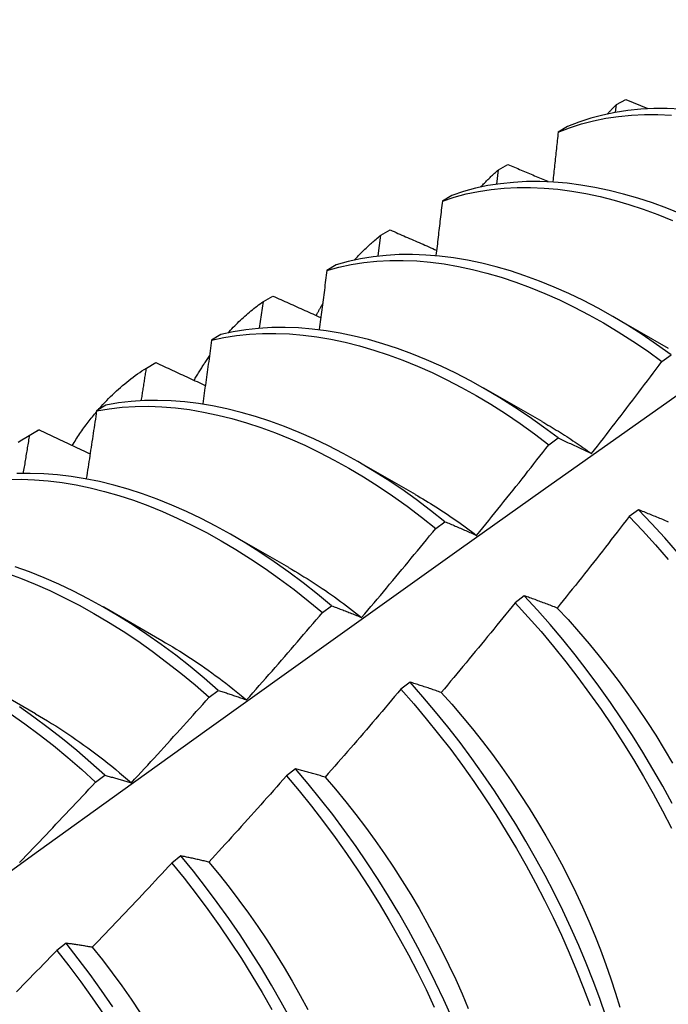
# Model space of a CAD drawing. Header units: inches. Extents: x 0 to 144, y -11 to 93.
# Tile 47 of 53: x 121.631 to 121.809, y 51.85 to 52.121. Entities that reach past the tile are written whole.
import ezdxf

# ---------------------------------------------------------------- set-up
doc = ezdxf.new("R2010")
doc.units = ezdxf.units.IN
doc.header["$LTSCALE"] = 8.616264
doc.header["$MEASUREMENT"] = 0
doc.layers.add('Visible Edges(ANSI)', color=7, linetype='Continuous', lineweight=25)

msp = doc.modelspace()

# ---------------------------------------------------------------- linework, layer by layer
at = {"layer": 'Visible Edges(ANSI)'}
for p, q in [((121.79445, 52.09565), (121.79468, 52.09776)), ((121.79468, 52.09776), (121.7973, 52.0992)), ((121.7973, 52.0992), (121.80335, 52.0967)), ((121.78123, 52.0917), (121.77866, 52.09017)), ((121.76224, 52.07986), (121.76486, 52.08131)), ((121.76176, 52.07592), (121.76224, 52.07986)), ((121.7494, 52.07278), (121.74683, 52.07124)), ((121.72914, 52.05612), (121.72989, 52.06182)), ((121.72989, 52.06182), (121.7325, 52.06328)), ((121.71764, 52.05371), (121.71508, 52.05216)), ((121.69764, 52.04364), (121.70024, 52.04511)), ((121.69658, 52.03626), (121.69764, 52.04364)), ((121.79293, 52.03998), (121.80894, 52.03077)), ((121.68595, 52.03449), (121.68339, 52.03293)), ((121.8072, 52.02712), (121.80971, 52.02897)), ((121.66547, 52.02531), (121.66807, 52.0268)), ((121.75813, 52.01989), (121.77414, 52.01068)), ((121.65433, 52.01511), (121.65178, 52.01354)), ((121.63275, 52.00648), (121.63556, 52.0081)), ((121.63339, 52.00684), (121.63598, 52.00834)), ((121.63598, 52.00834), (121.63556, 52.0081)), ((121.77612, 52.0042), (121.77863, 52.00606)), ((121.72333, 51.9998), (121.73934, 51.99058)), ((121.80071, 51.98633), (121.79818, 51.98442)), ((121.74501, 51.98117), (121.74753, 51.98303)), ((121.68853, 51.97971), (121.70455, 51.97049)), ((121.76936, 51.96265), (121.76682, 51.96073)), ((121.65373, 51.95962), (121.66975, 51.9504)), ((121.71387, 51.95802), (121.71639, 51.95989)), ((121.61894, 51.93953), (121.63495, 51.93031)), ((121.73796, 51.93888), (121.73542, 51.93696)), ((121.6827, 51.93475), (121.68522, 51.93664)), ((121.65149, 51.91138), (121.65401, 51.91328)), ((121.70649, 51.91503), (121.70395, 51.9131)), ((121.67497, 51.89109), (121.67242, 51.88915)), ((121.64339, 51.86707), (121.64083, 51.86512))]:
    msp.add_line(p, q, dxfattribs=at)
at = {"layer": 'Visible Edges(ANSI)', "flags": 128}
for points in [[(121.61263, 51.87576), (121.63581, 51.89248), (121.65898, 51.90916), (121.68212, 51.92578), (121.70525, 51.94236), (121.72836, 51.95888), (121.75146, 51.97536), (121.77455, 51.99178), (121.79763, 52.00814), (121.82069, 52.02446), (121.84375, 52.04071), (121.8668, 52.05691), (121.88984, 52.07305), (121.91288, 52.08913), (121.93592, 52.10516), (121.95895, 52.12112)], [(121.81237, 52.09651), (121.80865, 52.09667), (121.80498, 52.09665), (121.80137, 52.09647), (121.79783, 52.09611), (121.79435, 52.09558), (121.79095, 52.09487), (121.78763, 52.09399), (121.78439, 52.09293), (121.78123, 52.0917)], [(121.7922, 52.09519), (121.7923, 52.0953), (121.7924, 52.09541), (121.7925, 52.09552), (121.7926, 52.09563), (121.79271, 52.09574), (121.79281, 52.09585), (121.79291, 52.09596), (121.79301, 52.09607), (121.79311, 52.09618), (121.79322, 52.09628), (121.79332, 52.09639), (121.79342, 52.0965), (121.79353, 52.0966), (121.79363, 52.09671), (121.79373, 52.09682), (121.79384, 52.09692), (121.79394, 52.09703), (121.79405, 52.09713), (121.79415, 52.09724), (121.79426, 52.09734), (121.79436, 52.09745), (121.79447, 52.09755), (121.79457, 52.09766), (121.79468, 52.09776)], [(121.77866, 52.09017), (121.78182, 52.0914), (121.78507, 52.09244), (121.7884, 52.09331), (121.7918, 52.094), (121.79528, 52.09452), (121.79883, 52.09486), (121.80244, 52.09504), (121.80611, 52.09504), (121.80984, 52.09487)], [(121.77866, 52.09017), (121.7786, 52.08961), (121.77854, 52.08904), (121.77848, 52.08848), (121.77842, 52.08791), (121.77836, 52.08735), (121.7783, 52.08678), (121.77824, 52.08622), (121.77818, 52.08565), (121.77812, 52.08509), (121.77806, 52.08452), (121.778, 52.08396), (121.77794, 52.08339), (121.77788, 52.08283), (121.77782, 52.08226), (121.77776, 52.08169), (121.7777, 52.08113), (121.77764, 52.08056), (121.77758, 52.08), (121.77752, 52.07943), (121.77745, 52.07886), (121.77739, 52.0783), (121.77733, 52.07773), (121.77727, 52.07716), (121.77721, 52.07659)], [(121.76486, 52.08131), (121.76531, 52.08112), (121.76576, 52.08092), (121.76622, 52.08073), (121.76667, 52.08053), (121.76713, 52.08034), (121.76758, 52.08015), (121.76804, 52.07995), (121.76849, 52.07976), (121.76895, 52.07956), (121.76941, 52.07937), (121.76986, 52.07918), (121.77032, 52.07898), (121.77077, 52.07879), (121.77123, 52.0786), (121.77168, 52.0784), (121.77214, 52.07821), (121.7726, 52.07802), (121.77305, 52.07782), (121.77351, 52.07763), (121.77397, 52.07744), (121.77442, 52.07724), (121.77488, 52.07705), (121.77534, 52.07686), (121.77579, 52.07666)], [(121.75741, 52.07509), (121.7576, 52.0753), (121.75779, 52.07551), (121.75799, 52.07572), (121.75818, 52.07593), (121.75838, 52.07614), (121.75857, 52.07634), (121.75877, 52.07655), (121.75897, 52.07675), (121.75917, 52.07695), (121.75937, 52.07715), (121.75957, 52.07735), (121.75977, 52.07755), (121.75997, 52.07775), (121.76017, 52.07795), (121.76037, 52.07814), (121.76058, 52.07834), (121.76078, 52.07853), (121.76099, 52.07873), (121.76119, 52.07892), (121.7614, 52.07911), (121.76161, 52.0793), (121.76182, 52.07949), (121.76203, 52.07967), (121.76224, 52.07986)], [(121.74683, 52.07124), (121.75007, 52.0723), (121.75339, 52.07319), (121.75679, 52.07389), (121.76027, 52.07442), (121.76381, 52.07478), (121.76742, 52.07496), (121.77109, 52.07497), (121.77481, 52.07481), (121.77859, 52.07447), (121.78241, 52.07397), (121.78627, 52.0733), (121.79017, 52.07247), (121.7941, 52.07147), (121.79806, 52.0703), (121.80205, 52.06898), (121.80605, 52.06749), (121.81007, 52.06584)], [(121.81258, 52.06759), (121.80856, 52.06923), (121.80456, 52.07071), (121.80057, 52.07202), (121.79661, 52.07317), (121.79268, 52.07416), (121.78879, 52.07498), (121.78493, 52.07564), (121.78111, 52.07613), (121.77734, 52.07645), (121.77362, 52.0766), (121.76996, 52.07657), (121.76635, 52.07638), (121.76282, 52.07601), (121.75935, 52.07547), (121.75595, 52.07475), (121.75263, 52.07385), (121.7494, 52.07278)], [(121.74683, 52.07124), (121.74676, 52.07062), (121.74668, 52.07), (121.74661, 52.06938), (121.74654, 52.06876), (121.74647, 52.06814), (121.7464, 52.06752), (121.74632, 52.06689), (121.74625, 52.06627), (121.74618, 52.06565), (121.74611, 52.06503), (121.74603, 52.06441), (121.74596, 52.06378), (121.74589, 52.06316), (121.74581, 52.06254), (121.74574, 52.06192), (121.74567, 52.06129), (121.74559, 52.06067), (121.74552, 52.06005), (121.74545, 52.05943), (121.74537, 52.0588), (121.7453, 52.05818), (121.74522, 52.05756), (121.74515, 52.05693), (121.74507, 52.05631)], [(121.72262, 52.05499), (121.72291, 52.0553), (121.72319, 52.05561), (121.72348, 52.05592), (121.72377, 52.05622), (121.72406, 52.05652), (121.72435, 52.05682), (121.72464, 52.05712), (121.72494, 52.05742), (121.72524, 52.05771), (121.72553, 52.058), (121.72584, 52.05829), (121.72614, 52.05857), (121.72644, 52.05886), (121.72675, 52.05914), (121.72705, 52.05942), (121.72736, 52.05969), (121.72767, 52.05997), (121.72798, 52.06024), (121.7283, 52.06051), (121.72861, 52.06078), (121.72893, 52.06104), (121.72925, 52.0613), (121.72957, 52.06156), (121.72989, 52.06182)], [(121.7325, 52.06328), (121.73303, 52.06305), (121.73356, 52.06282), (121.73409, 52.06258), (121.73462, 52.06235), (121.73515, 52.06212), (121.73568, 52.06189), (121.73621, 52.06165), (121.73674, 52.06142), (121.73727, 52.06119), (121.7378, 52.06096), (121.73833, 52.06072), (121.73886, 52.06049), (121.73939, 52.06026), (121.73992, 52.06003), (121.74045, 52.0598), (121.74098, 52.05956), (121.74152, 52.05933), (121.74205, 52.0591), (121.74258, 52.05887), (121.74311, 52.05864), (121.74364, 52.0584), (121.74418, 52.05817), (121.74471, 52.05794), (121.74524, 52.05771)], [(121.80971, 52.02897), (121.80573, 52.03182), (121.80173, 52.03453), (121.79771, 52.03709), (121.79368, 52.0395), (121.78964, 52.04175), (121.78561, 52.04385), (121.78157, 52.0458), (121.77754, 52.04759), (121.77352, 52.04922), (121.76952, 52.05069), (121.76554, 52.052), (121.76158, 52.05314), (121.75765, 52.05413), (121.75375, 52.05494), (121.74989, 52.05559), (121.74608, 52.05608), (121.74231, 52.05639), (121.7386, 52.05653), (121.73494, 52.0565), (121.73134, 52.05629), (121.7278, 52.05591), (121.72434, 52.05536), (121.72095, 52.05462), (121.71764, 52.05371)], [(121.71508, 52.05216), (121.71839, 52.05306), (121.72179, 52.05378), (121.72526, 52.05433), (121.7288, 52.05469), (121.7324, 52.05489), (121.73606, 52.0549), (121.73978, 52.05475), (121.74356, 52.05442), (121.74737, 52.05393), (121.75124, 52.05327), (121.75513, 52.05244), (121.75907, 52.05144), (121.76303, 52.05028), (121.76701, 52.04896), (121.77101, 52.04748), (121.77503, 52.04583), (121.77906, 52.04403), (121.7831, 52.04208), (121.78714, 52.03996), (121.79117, 52.0377), (121.7952, 52.03528), (121.79922, 52.03271), (121.80322, 52.02999), (121.8072, 52.02712)], [(121.71508, 52.05216), (121.71499, 52.05148), (121.7149, 52.05081), (121.71482, 52.05014), (121.71473, 52.04946), (121.71465, 52.04879), (121.71456, 52.04811), (121.71448, 52.04743), (121.71439, 52.04676), (121.7143, 52.04608), (121.71422, 52.04541), (121.71413, 52.04473), (121.71404, 52.04406), (121.71395, 52.04338), (121.71387, 52.0427), (121.71378, 52.04203), (121.71369, 52.04135), (121.7136, 52.04067), (121.71352, 52.04), (121.71343, 52.03932), (121.71334, 52.03864), (121.71325, 52.03797), (121.71316, 52.03729), (121.71307, 52.03661), (121.71298, 52.03593)], [(121.70024, 52.04511), (121.70079, 52.04486), (121.70133, 52.04462), (121.70188, 52.04437), (121.70243, 52.04412), (121.70297, 52.04387), (121.70352, 52.04363), (121.70407, 52.04338), (121.70462, 52.04313), (121.70517, 52.04289), (121.70571, 52.04264), (121.70626, 52.04239), (121.70681, 52.04215), (121.70736, 52.0419), (121.70791, 52.04165), (121.70846, 52.0414), (121.70901, 52.04116), (121.70956, 52.04091), (121.71011, 52.04066), (121.71066, 52.04042), (121.71121, 52.04017), (121.71176, 52.03992), (121.71231, 52.03968), (121.71286, 52.03943), (121.71341, 52.03919)], [(121.68784, 52.03488), (121.68821, 52.0353), (121.68859, 52.0357), (121.68897, 52.03611), (121.68936, 52.03651), (121.68974, 52.0369), (121.69013, 52.03729), (121.69053, 52.03768), (121.69092, 52.03807), (121.69132, 52.03845), (121.69172, 52.03882), (121.69212, 52.03919), (121.69253, 52.03956), (121.69294, 52.03992), (121.69335, 52.04028), (121.69377, 52.04064), (121.69419, 52.04099), (121.69461, 52.04133), (121.69503, 52.04167), (121.69546, 52.04201), (121.69589, 52.04235), (121.69632, 52.04268), (121.69676, 52.043), (121.6972, 52.04332), (121.69764, 52.04364)], [(121.71213, 52.03971), (121.71221, 52.03985), (121.71228, 52.04), (121.71236, 52.04015), (121.71244, 52.04029), (121.71251, 52.04044), (121.71259, 52.04058), (121.71267, 52.04073), (121.71275, 52.04087), (121.71283, 52.04102), (121.7129, 52.04116), (121.71298, 52.04131), (121.71306, 52.04145), (121.71314, 52.04159), (121.71322, 52.04174), (121.7133, 52.04188), (121.71338, 52.04202), (121.71346, 52.04217), (121.71354, 52.04231), (121.71362, 52.04245), (121.7137, 52.04259), (121.71378, 52.04273), (121.71386, 52.04287), (121.71395, 52.04302), (121.71403, 52.04316)], [(121.68339, 52.03293), (121.68678, 52.03367), (121.69025, 52.03423), (121.69378, 52.03461), (121.69738, 52.03481), (121.70104, 52.03484), (121.70476, 52.03469), (121.70853, 52.03438), (121.71234, 52.03389), (121.7162, 52.03323), (121.7201, 52.03241), (121.72403, 52.03142), (121.72799, 52.03026), (121.73197, 52.02895), (121.73598, 52.02747), (121.74, 52.02583), (121.74403, 52.02404), (121.74806, 52.02209), (121.7521, 52.01998), (121.75614, 52.01772), (121.76017, 52.01532), (121.76418, 52.01276), (121.76818, 52.01005), (121.77216, 52.0072), (121.77612, 52.0042)], [(121.77863, 52.00606), (121.77467, 52.00905), (121.77069, 52.01189), (121.76669, 52.01458), (121.76267, 52.01713), (121.75864, 52.01953), (121.75461, 52.02177), (121.75057, 52.02386), (121.74653, 52.0258), (121.7425, 52.02759), (121.73848, 52.02921), (121.73448, 52.03067), (121.7305, 52.03198), (121.72654, 52.03312), (121.72261, 52.0341), (121.71872, 52.03491), (121.71486, 52.03555), (121.71105, 52.03603), (121.70729, 52.03633), (121.70357, 52.03646), (121.69992, 52.03642), (121.69632, 52.03621), (121.69279, 52.03581), (121.68933, 52.03524), (121.68595, 52.03449)], [(121.68339, 52.03293), (121.68329, 52.0322), (121.68319, 52.03147), (121.68309, 52.03075), (121.68299, 52.03002), (121.68289, 52.0293), (121.68279, 52.02857), (121.68269, 52.02784), (121.68259, 52.02712), (121.68249, 52.02639), (121.68238, 52.02566), (121.68228, 52.02493), (121.68218, 52.02421), (121.68208, 52.02348), (121.68198, 52.02275), (121.68187, 52.02202), (121.68177, 52.0213), (121.68167, 52.02057), (121.68156, 52.01984), (121.68146, 52.01911), (121.68136, 52.01838), (121.68125, 52.01766), (121.68115, 52.01693), (121.68104, 52.0162), (121.68094, 52.01547)], [(121.66807, 52.0268), (121.66863, 52.02654), (121.6692, 52.02627), (121.66976, 52.02601), (121.67032, 52.02575), (121.67089, 52.02549), (121.67145, 52.02523), (121.67202, 52.02496), (121.67258, 52.0247), (121.67315, 52.02444), (121.67372, 52.02418), (121.67428, 52.02392), (121.67485, 52.02365), (121.67541, 52.02339), (121.67598, 52.02313), (121.67655, 52.02287), (121.67712, 52.02261), (121.67768, 52.02235), (121.67825, 52.02208), (121.67882, 52.02182), (121.67939, 52.02156), (121.67995, 52.0213), (121.68052, 52.02104), (121.68109, 52.02078), (121.68166, 52.02052)], [(121.67857, 52.02188), (121.67874, 52.02218), (121.67891, 52.02248), (121.67908, 52.02277), (121.67925, 52.02307), (121.67943, 52.02336), (121.6796, 52.02365), (121.67977, 52.02395), (121.67995, 52.02424), (121.68013, 52.02453), (121.6803, 52.02481), (121.68048, 52.0251), (121.68066, 52.02539), (121.68084, 52.02567), (121.68102, 52.02595), (121.68121, 52.02624), (121.68139, 52.02652), (121.68158, 52.0268), (121.68176, 52.02707), (121.68195, 52.02735), (121.68214, 52.02763), (121.68233, 52.0279), (121.68252, 52.02818), (121.68271, 52.02845), (121.6829, 52.02872)], [(121.78785, 52.00175), (121.78866, 52.0028), (121.78948, 52.00385), (121.79029, 52.0049), (121.79111, 52.00595), (121.79192, 52.007), (121.79273, 52.00806), (121.79354, 52.00911), (121.79435, 52.01016), (121.79516, 52.01122), (121.79597, 52.01227), (121.79678, 52.01333), (121.79758, 52.01439), (121.79839, 52.01544), (121.79919, 52.0165), (121.8, 52.01756), (121.8008, 52.01862), (121.8016, 52.01968), (121.80241, 52.02074), (121.80321, 52.0218), (121.80401, 52.02287), (121.80481, 52.02393), (121.8056, 52.02499), (121.8064, 52.02606), (121.8072, 52.02712)], [(121.65199, 52.01357), (121.65249, 52.01414), (121.653, 52.01471), (121.65351, 52.01527), (121.65403, 52.01583), (121.65455, 52.01638), (121.65508, 52.01691), (121.65561, 52.01745), (121.65615, 52.01797), (121.65669, 52.01849), (121.65724, 52.019), (121.65779, 52.0195), (121.65835, 52.01999), (121.65892, 52.02048), (121.65949, 52.02096), (121.66006, 52.02143), (121.66064, 52.02189), (121.66123, 52.02235), (121.66182, 52.0228), (121.66242, 52.02324), (121.66302, 52.02367), (121.66362, 52.02409), (121.66423, 52.02451), (121.66485, 52.02491), (121.66547, 52.02531)], [(121.66409, 52.01634), (121.66414, 52.01671), (121.6642, 52.01709), (121.66426, 52.01746), (121.66432, 52.01783), (121.66438, 52.01821), (121.66443, 52.01858), (121.66449, 52.01896), (121.66455, 52.01933), (121.66461, 52.0197), (121.66467, 52.02008), (121.66472, 52.02045), (121.66478, 52.02083), (121.66484, 52.0212), (121.6649, 52.02157), (121.66496, 52.02195), (121.66501, 52.02232), (121.66507, 52.0227), (121.66513, 52.02307), (121.66519, 52.02344), (121.66524, 52.02382), (121.6653, 52.02419), (121.66536, 52.02457), (121.66541, 52.02494), (121.66547, 52.02531)], [(121.74753, 51.98303), (121.7436, 51.98615), (121.73964, 51.98912), (121.73566, 51.99194), (121.73165, 51.99463), (121.72764, 51.99716), (121.72361, 51.99955), (121.71957, 52.00179), (121.71553, 52.00388), (121.71149, 52.00581), (121.70746, 52.00759), (121.70344, 52.0092), (121.69944, 52.01066), (121.69546, 52.01196), (121.6915, 52.0131), (121.68758, 52.01407), (121.68368, 52.01488), (121.67983, 52.01551), (121.67602, 52.01598), (121.67226, 52.01628), (121.66855, 52.0164), (121.6649, 52.01634), (121.66131, 52.01611), (121.65779, 52.0157), (121.65433, 52.01511)], [(121.64506, 52.00397), (121.64532, 52.00439), (121.64558, 52.00481), (121.64584, 52.00522), (121.6461, 52.00564), (121.64637, 52.00605), (121.64664, 52.00646), (121.64691, 52.00687), (121.64718, 52.00727), (121.64746, 52.00767), (121.64773, 52.00807), (121.64801, 52.00847), (121.64829, 52.00886), (121.64858, 52.00925), (121.64886, 52.00964), (121.64915, 52.01003), (121.64944, 52.01041), (121.64973, 52.01079), (121.65002, 52.01117), (121.65032, 52.01154), (121.65062, 52.01192), (121.65092, 52.01229), (121.65122, 52.01265), (121.65152, 52.01302), (121.65183, 52.01338)], [(121.65178, 52.01354), (121.65166, 52.01277), (121.65155, 52.01199), (121.65143, 52.01122), (121.65132, 52.01044), (121.6512, 52.00967), (121.65108, 52.00889), (121.65096, 52.00811), (121.65085, 52.00734), (121.65073, 52.00656), (121.65061, 52.00579), (121.65049, 52.00501), (121.65037, 52.00424), (121.65026, 52.00346), (121.65014, 52.00268), (121.65002, 52.00191), (121.6499, 52.00113), (121.64978, 52.00035), (121.64966, 51.99958), (121.64954, 51.9988), (121.64942, 51.99802), (121.6493, 51.99724), (121.64918, 51.99647), (121.64906, 51.99569), (121.64893, 51.99491)], [(121.65178, 52.01354), (121.65524, 52.01412), (121.65877, 52.01451), (121.66236, 52.01473), (121.66602, 52.01477), (121.66973, 52.01464), (121.6735, 52.01433), (121.67731, 52.01385), (121.68117, 52.0132), (121.68506, 52.01238), (121.68899, 52.0114), (121.69295, 52.01025), (121.69693, 52.00894), (121.70094, 52.00746), (121.70496, 52.00583), (121.70899, 52.00404), (121.71302, 52.0021), (121.71706, 52), (121.7211, 51.99775), (121.72513, 51.99535), (121.72915, 51.9928), (121.73315, 51.99011), (121.73713, 51.98727), (121.74109, 51.98429), (121.74501, 51.98117)], [(121.77415, 52.01063), (121.77472, 52.0103), (121.7753, 52.00997), (121.77587, 52.00963), (121.77644, 52.00929), (121.77702, 52.00895), (121.77759, 52.0086), (121.77816, 52.00825), (121.77874, 52.0079), (121.77931, 52.00754), (121.77988, 52.00718), (121.78045, 52.00681), (121.78103, 52.00644), (121.7816, 52.00607), (121.78217, 52.0057), (121.78274, 52.00532), (121.78331, 52.00493), (121.78388, 52.00455), (121.78445, 52.00416), (121.78501, 52.00377), (121.78558, 52.00337), (121.78615, 52.00297), (121.78672, 52.00257), (121.78728, 52.00216), (121.78785, 52.00175)], [(121.63598, 52.00834), (121.63656, 52.00806), (121.63714, 52.00779), (121.63772, 52.00751), (121.63831, 52.00723), (121.63889, 52.00696), (121.63947, 52.00668), (121.64005, 52.0064), (121.64063, 52.00613), (121.64122, 52.00585), (121.6418, 52.00557), (121.64238, 52.0053), (121.64297, 52.00502), (121.64355, 52.00474), (121.64413, 52.00447), (121.64472, 52.00419), (121.6453, 52.00391), (121.64589, 52.00364), (121.64647, 52.00336), (121.64706, 52.00308), (121.64764, 52.00281), (121.64823, 52.00253), (121.64881, 52.00225), (121.6494, 52.00198), (121.64999, 52.0017)], [(121.63021, 52.00492), (121.63126, 52.00558), (121.63232, 52.00622), (121.63339, 52.00684)], [(121.63164, 51.99634), (121.63172, 51.99678), (121.63179, 51.99722), (121.63187, 51.99765), (121.63194, 51.99809), (121.63201, 51.99853), (121.63209, 51.99897), (121.63216, 51.99941), (121.63223, 51.99984), (121.63231, 52.00028), (121.63238, 52.00072), (121.63245, 52.00116), (121.63252, 52.00159), (121.6326, 52.00203), (121.63267, 52.00247), (121.63274, 52.00291), (121.63281, 52.00334), (121.63289, 52.00378), (121.63296, 52.00422), (121.63303, 52.00466), (121.6331, 52.00509), (121.63318, 52.00553), (121.63325, 52.00597), (121.63332, 52.00641), (121.63339, 52.00684)], [(121.77863, 52.00606), (121.77901, 52.00589), (121.77938, 52.00572), (121.77976, 52.00555), (121.78014, 52.00538), (121.78052, 52.0052), (121.78089, 52.00503), (121.78127, 52.00486), (121.78166, 52.00468), (121.78204, 52.0045), (121.78242, 52.00433), (121.7828, 52.00415), (121.78319, 52.00397), (121.78357, 52.00379), (121.78396, 52.00361), (121.78434, 52.00343), (121.78473, 52.00324), (121.78512, 52.00306), (121.7855, 52.00288), (121.78589, 52.00269), (121.78628, 52.0025), (121.78667, 52.00232), (121.78706, 52.00213), (121.78746, 52.00194), (121.78785, 52.00175)], [(121.75626, 51.97927), (121.75709, 51.9803), (121.75793, 51.98133), (121.75876, 51.98236), (121.7596, 51.98339), (121.76043, 51.98443), (121.76127, 51.98546), (121.7621, 51.9865), (121.76293, 51.98753), (121.76376, 51.98857), (121.76459, 51.98961), (121.76542, 51.99064), (121.76625, 51.99168), (121.76707, 51.99272), (121.7679, 51.99376), (121.76873, 51.9948), (121.76955, 51.99584), (121.77037, 51.99689), (121.7712, 51.99793), (121.77202, 51.99897), (121.77284, 52.00002), (121.77366, 52.00106), (121.77448, 52.00211), (121.7753, 52.00316), (121.77612, 52.0042)], [(121.71639, 51.95989), (121.71249, 51.96313), (121.70857, 51.96622), (121.70461, 51.96918), (121.70062, 51.972), (121.69662, 51.97467), (121.6926, 51.9772), (121.68857, 51.97958), (121.68453, 51.98181), (121.68049, 51.98389), (121.67645, 51.98582), (121.67242, 51.98759), (121.6684, 51.9892), (121.6644, 51.99066), (121.66042, 51.99195), (121.65647, 51.99308), (121.65254, 51.99405), (121.64865, 51.99485), (121.6448, 51.99548), (121.64099, 51.99593), (121.63724, 51.99622), (121.63353, 51.99633), (121.62988, 51.99626)], [(121.62735, 51.99465), (121.631, 51.9947), (121.63471, 51.99458), (121.63847, 51.99428), (121.64228, 51.99381), (121.64613, 51.99317), (121.65003, 51.99236), (121.65395, 51.99138), (121.65791, 51.99024), (121.66189, 51.98893), (121.6659, 51.98746), (121.66992, 51.98584), (121.67395, 51.98405), (121.67798, 51.98212), (121.68202, 51.98002), (121.68606, 51.97778), (121.69009, 51.97539), (121.69411, 51.97285), (121.69811, 51.97017), (121.7021, 51.96734), (121.70605, 51.96437), (121.70998, 51.96126), (121.71387, 51.95802)], [(121.73935, 51.99053), (121.74006, 51.99012), (121.74077, 51.98971), (121.74148, 51.98929), (121.74219, 51.98886), (121.7429, 51.98843), (121.74361, 51.988), (121.74432, 51.98756), (121.74503, 51.98711), (121.74573, 51.98666), (121.74644, 51.9862), (121.74715, 51.98574), (121.74785, 51.98527), (121.74856, 51.9848), (121.74926, 51.98432), (121.74996, 51.98384), (121.75067, 51.98335), (121.75137, 51.98286), (121.75207, 51.98236), (121.75277, 51.98186), (121.75347, 51.98135), (121.75417, 51.98084), (121.75486, 51.98032), (121.75556, 51.97979), (121.75626, 51.97927)], [(121.80901, 51.98295), (121.80861, 51.98312), (121.80821, 51.98328), (121.80781, 51.98345), (121.8074, 51.98362), (121.807, 51.98378), (121.8066, 51.98395), (121.80621, 51.98411), (121.80581, 51.98428), (121.80541, 51.98444), (121.80502, 51.9846), (121.80462, 51.98476), (121.80423, 51.98492), (121.80383, 51.98508), (121.80344, 51.98524), (121.80305, 51.9854), (121.80266, 51.98556), (121.80227, 51.98571), (121.80188, 51.98587), (121.80149, 51.98602), (121.8011, 51.98618), (121.80071, 51.98633)], [(121.8115, 51.97457), (121.80797, 51.97859), (121.80437, 51.98251), (121.80071, 51.98633)], [(121.74753, 51.98303), (121.74788, 51.98289), (121.74824, 51.98274), (121.74859, 51.98259), (121.74895, 51.98244), (121.74931, 51.98229), (121.74967, 51.98214), (121.75003, 51.98199), (121.75039, 51.98184), (121.75075, 51.98168), (121.75111, 51.98153), (121.75148, 51.98137), (121.75184, 51.98122), (121.7522, 51.98106), (121.75257, 51.9809), (121.75293, 51.98074), (121.7533, 51.98058), (121.75367, 51.98042), (121.75403, 51.98026), (121.7544, 51.98009), (121.75477, 51.97993), (121.75514, 51.97977), (121.75551, 51.9796), (121.75588, 51.97943), (121.75626, 51.97927)], [(121.79818, 51.98442), (121.79737, 51.98336), (121.79655, 51.98231), (121.79573, 51.98126), (121.79492, 51.9802), (121.7941, 51.97915), (121.79328, 51.9781), (121.79246, 51.97705), (121.79164, 51.976), (121.79082, 51.97495), (121.78999, 51.9739), (121.78917, 51.97285), (121.78835, 51.9718), (121.78752, 51.97076), (121.7867, 51.96971), (121.78587, 51.96867), (121.78504, 51.96762), (121.78422, 51.96658), (121.78339, 51.96553), (121.78256, 51.96449), (121.78173, 51.96345), (121.7809, 51.96241), (121.78006, 51.96137), (121.77923, 51.96033), (121.7784, 51.95929)], [(121.79818, 51.98442), (121.80184, 51.98059), (121.80543, 51.97666), (121.80895, 51.97263)], [(121.72464, 51.95668), (121.7255, 51.95769), (121.72636, 51.9587), (121.72721, 51.95972), (121.72807, 51.96073), (121.72892, 51.96175), (121.72978, 51.96276), (121.73063, 51.96378), (121.73148, 51.96479), (121.73234, 51.96581), (121.73319, 51.96683), (121.73404, 51.96785), (121.73489, 51.96887), (121.73573, 51.96989), (121.73658, 51.97091), (121.73743, 51.97193), (121.73827, 51.97296), (121.73912, 51.97398), (121.73996, 51.97501), (121.74081, 51.97603), (121.74165, 51.97706), (121.74249, 51.97808), (121.74333, 51.97911), (121.74417, 51.98014), (121.74501, 51.98117)], [(121.68522, 51.93664), (121.68136, 51.93999), (121.67746, 51.94321), (121.67353, 51.9463), (121.66957, 51.94924), (121.66559, 51.95205), (121.66158, 51.95472), (121.65756, 51.95724), (121.65353, 51.95961), (121.64949, 51.96184), (121.64545, 51.96391), (121.64141, 51.96583), (121.63738, 51.9676), (121.63336, 51.96921), (121.62936, 51.97066)], [(121.70455, 51.97042), (121.7054, 51.96994), (121.70624, 51.96944), (121.70709, 51.96894), (121.70794, 51.96843), (121.70878, 51.96791), (121.70963, 51.96738), (121.71047, 51.96685), (121.71131, 51.96631), (121.71215, 51.96576), (121.71299, 51.96521), (121.71383, 51.96465), (121.71467, 51.96408), (121.71551, 51.9635), (121.71635, 51.96292), (121.71718, 51.96233), (121.71802, 51.96173), (121.71885, 51.96112), (121.71968, 51.96051), (121.72051, 51.95989), (121.72134, 51.95926), (121.72217, 51.95863), (121.72299, 51.95798), (121.72382, 51.95734), (121.72464, 51.95668)], [(121.62685, 51.96893), (121.63086, 51.96747), (121.63488, 51.96585), (121.63891, 51.96407), (121.64294, 51.96213), (121.64698, 51.96005), (121.65102, 51.95781), (121.65505, 51.95543), (121.65907, 51.95289), (121.66308, 51.95022), (121.66706, 51.9474), (121.67102, 51.94444), (121.67495, 51.94135), (121.67884, 51.93812), (121.6827, 51.93475)], [(121.7784, 51.95929), (121.77801, 51.95944), (121.77763, 51.95959), (121.77724, 51.95974), (121.77686, 51.95988), (121.77648, 51.96003), (121.7761, 51.96018), (121.77572, 51.96032), (121.77533, 51.96046), (121.77496, 51.96061), (121.77458, 51.96075), (121.7742, 51.96089), (121.77382, 51.96103), (121.77345, 51.96117), (121.77307, 51.96131), (121.7727, 51.96145), (121.77232, 51.96159), (121.77195, 51.96172), (121.77158, 51.96186), (121.77121, 51.96199), (121.77083, 51.96213), (121.77047, 51.96226), (121.7701, 51.96239), (121.76973, 51.96252), (121.76936, 51.96265)], [(121.81, 51.90551), (121.80742, 51.91026), (121.80473, 51.91497), (121.80195, 51.91964), (121.79907, 51.92426), (121.7961, 51.92882), (121.79304, 51.93333), (121.78989, 51.93776), (121.78666, 51.94213), (121.78335, 51.94641), (121.77996, 51.95061), (121.7765, 51.95472), (121.77296, 51.95874), (121.76936, 51.96265)], [(121.71639, 51.95989), (121.71673, 51.95977), (121.71706, 51.95964), (121.7174, 51.95952), (121.71774, 51.95939), (121.71808, 51.95927), (121.71841, 51.95914), (121.71875, 51.95901), (121.71909, 51.95888), (121.71944, 51.95875), (121.71978, 51.95862), (121.72012, 51.95849), (121.72046, 51.95835), (121.72081, 51.95822), (121.72115, 51.95808), (121.7215, 51.95795), (121.72185, 51.95781), (121.72219, 51.95767), (121.72254, 51.95753), (121.72289, 51.95739), (121.72324, 51.95725), (121.72359, 51.95711), (121.72394, 51.95697), (121.72429, 51.95682), (121.72464, 51.95668)], [(121.76682, 51.96073), (121.76599, 51.9597), (121.76515, 51.95866), (121.76431, 51.95763), (121.76347, 51.95659), (121.76263, 51.95556), (121.76179, 51.95453), (121.76095, 51.9535), (121.76011, 51.95247), (121.75927, 51.95143), (121.75842, 51.9504), (121.75758, 51.94938), (121.75673, 51.94835), (121.75588, 51.94732), (121.75504, 51.94629), (121.75419, 51.94527), (121.75334, 51.94424), (121.75249, 51.94322), (121.75164, 51.94219), (121.75079, 51.94117), (121.74994, 51.94015), (121.74909, 51.93913), (121.74823, 51.93811), (121.74738, 51.93709), (121.74652, 51.93607)], [(121.76682, 51.96073), (121.77042, 51.95681), (121.77395, 51.95279), (121.77741, 51.94867), (121.78079, 51.94447), (121.7841, 51.94017), (121.78732, 51.9358), (121.79046, 51.93136), (121.79352, 51.92686), (121.79648, 51.92229), (121.79935, 51.91767), (121.80213, 51.91299), (121.80481, 51.90828), (121.80738, 51.90353), (121.80986, 51.89875)], [(121.7784, 51.95929), (121.78138, 51.9561), (121.7843, 51.95282), (121.78717, 51.94947), (121.78998, 51.94605), (121.79273, 51.94256), (121.79542, 51.93901), (121.79804, 51.93541), (121.80059, 51.93175), (121.80308, 51.92804), (121.80549, 51.92428), (121.80783, 51.92049), (121.81009, 51.91666)], [(121.693, 51.934), (121.69388, 51.93499), (121.69476, 51.93598), (121.69563, 51.93697), (121.69651, 51.93797), (121.69739, 51.93896), (121.69826, 51.93996), (121.69914, 51.94096), (121.70001, 51.94195), (121.70088, 51.94295), (121.70175, 51.94395), (121.70262, 51.94495), (121.70349, 51.94595), (121.70436, 51.94695), (121.70523, 51.94795), (121.7061, 51.94896), (121.70697, 51.94996), (121.70783, 51.95096), (121.7087, 51.95197), (121.70956, 51.95298), (121.71043, 51.95398), (121.71129, 51.95499), (121.71215, 51.956), (121.71301, 51.95701), (121.71387, 51.95802)], [(121.66975, 51.95032), (121.67074, 51.94975), (121.67172, 51.94917), (121.6727, 51.94859), (121.67368, 51.94799), (121.67466, 51.94738), (121.67564, 51.94677), (121.67662, 51.94614), (121.6776, 51.9455), (121.67857, 51.94485), (121.67955, 51.9442), (121.68052, 51.94353), (121.68149, 51.94285), (121.68246, 51.94217), (121.68343, 51.94147), (121.68439, 51.94077), (121.68536, 51.94005), (121.68632, 51.93933), (121.68728, 51.93859), (121.68824, 51.93785), (121.6892, 51.9371), (121.69015, 51.93634), (121.6911, 51.93557), (121.69205, 51.93478), (121.693, 51.934)], [(121.73542, 51.93696), (121.73456, 51.93594), (121.7337, 51.93493), (121.73284, 51.93391), (121.73198, 51.9329), (121.73112, 51.93188), (121.73025, 51.93087), (121.72939, 51.92986), (121.72853, 51.92885), (121.72766, 51.92784), (121.7268, 51.92683), (121.72593, 51.92582), (121.72506, 51.92481), (121.7242, 51.9238), (121.72333, 51.92279), (121.72246, 51.92179), (121.72159, 51.92078), (121.72072, 51.91978), (121.71985, 51.91877), (121.71897, 51.91777), (121.7181, 51.91677), (121.71723, 51.91577), (121.71635, 51.91477), (121.71548, 51.91377), (121.7146, 51.91277)], [(121.73542, 51.93696), (121.73895, 51.93294), (121.74242, 51.92883), (121.74581, 51.92463), (121.74912, 51.92035), (121.75235, 51.91598), (121.75549, 51.91155), (121.75855, 51.90704), (121.76152, 51.90248), (121.76439, 51.89786), (121.76717, 51.89319), (121.76985, 51.88847), (121.77243, 51.88372), (121.77491, 51.87894), (121.77728, 51.87414), (121.77954, 51.86931), (121.78169, 51.86447), (121.78372, 51.85962), (121.78563, 51.85477), (121.78743, 51.84992)], [(121.74652, 51.93607), (121.74616, 51.93619), (121.74579, 51.93632), (121.74543, 51.93645), (121.74506, 51.93657), (121.7447, 51.93669), (121.74434, 51.93682), (121.74398, 51.93694), (121.74362, 51.93706), (121.74326, 51.93718), (121.7429, 51.9373), (121.74254, 51.93742), (121.74218, 51.93754), (121.74183, 51.93765), (121.74147, 51.93777), (121.74112, 51.93789), (121.74076, 51.938), (121.74041, 51.93811), (121.74006, 51.93823), (121.7397, 51.93834), (121.73935, 51.93845), (121.739, 51.93856), (121.73865, 51.93867), (121.7383, 51.93878), (121.73796, 51.93888)], [(121.79179, 51.84707), (121.79011, 51.85191), (121.7883, 51.85676), (121.78638, 51.86161), (121.78434, 51.86646), (121.78218, 51.8713), (121.77991, 51.87612), (121.77754, 51.88093), (121.77505, 51.88571), (121.77246, 51.89046), (121.76977, 51.89517), (121.76699, 51.89983), (121.7641, 51.90445), (121.76113, 51.90901), (121.75807, 51.91351), (121.75491, 51.91794), (121.75168, 51.9223), (121.74836, 51.92658), (121.74497, 51.93077), (121.7415, 51.93488), (121.73796, 51.93888)], [(121.66133, 51.91122), (121.66223, 51.91219), (121.66313, 51.91316), (121.66402, 51.91413), (121.66492, 51.91511), (121.66582, 51.91608), (121.66671, 51.91706), (121.66761, 51.91803), (121.6685, 51.91901), (121.6694, 51.91999), (121.67029, 51.92097), (121.67118, 51.92195), (121.67207, 51.92293), (121.67296, 51.92391), (121.67385, 51.92489), (121.67474, 51.92587), (121.67563, 51.92686), (121.67651, 51.92784), (121.6774, 51.92883), (121.67829, 51.92981), (121.67917, 51.9308), (121.68005, 51.93179), (121.68094, 51.93278), (121.68182, 51.93376), (121.6827, 51.93475)], [(121.68522, 51.93664), (121.68554, 51.93654), (121.68585, 51.93644), (121.68617, 51.93634), (121.68649, 51.93624), (121.68681, 51.93613), (121.68713, 51.93603), (121.68745, 51.93592), (121.68777, 51.93582), (121.68809, 51.93571), (121.68841, 51.9356), (121.68874, 51.9355), (121.68906, 51.93539), (121.68938, 51.93527), (121.68971, 51.93516), (121.69003, 51.93505), (121.69036, 51.93494), (121.69069, 51.93482), (121.69102, 51.93471), (121.69135, 51.93459), (121.69167, 51.93447), (121.692, 51.93436), (121.69233, 51.93424), (121.69267, 51.93412), (121.693, 51.934)], [(121.74652, 51.93607), (121.74945, 51.9328), (121.75232, 51.92945), (121.75514, 51.92603), (121.75789, 51.92254), (121.76057, 51.919), (121.7632, 51.91539), (121.76575, 51.91173), (121.76824, 51.90802), (121.77065, 51.90427), (121.77299, 51.90047), (121.77525, 51.89664), (121.77743, 51.89278), (121.77954, 51.88889), (121.78156, 51.88498), (121.78349, 51.88105), (121.78534, 51.8771), (121.7871, 51.87315), (121.78876, 51.86919), (121.79034, 51.86523), (121.79181, 51.86127), (121.79319, 51.85732), (121.79447, 51.85339), (121.79565, 51.84947)], [(121.65401, 51.91328), (121.65019, 51.91675), (121.64633, 51.92009), (121.64243, 51.92329), (121.6385, 51.92637), (121.63454, 51.92931), (121.63055, 51.9321)], [(121.62804, 51.93027), (121.63203, 51.92746), (121.63599, 51.92451), (121.63992, 51.92143), (121.64382, 51.91821), (121.64767, 51.91486), (121.65149, 51.91138)], [(121.63495, 51.93022), (121.63607, 51.92957), (121.63719, 51.92891), (121.63831, 51.92824), (121.63942, 51.92755), (121.64054, 51.92685), (121.64165, 51.92614), (121.64277, 51.92542), (121.64388, 51.92468), (121.64499, 51.92393), (121.64609, 51.92317), (121.6472, 51.92239), (121.6483, 51.9216), (121.6494, 51.92081), (121.6505, 51.91999), (121.6516, 51.91917), (121.65269, 51.91833), (121.65378, 51.91749), (121.65487, 51.91663), (121.65595, 51.91575), (121.65704, 51.91487), (121.65811, 51.91397), (121.65919, 51.91307), (121.66026, 51.91215), (121.66133, 51.91122)], [(121.65401, 51.91328), (121.65431, 51.9132), (121.65461, 51.91313), (121.6549, 51.91305), (121.6552, 51.91297), (121.6555, 51.91289), (121.6558, 51.91281), (121.65611, 51.91273), (121.65641, 51.91265), (121.65671, 51.91257), (121.65701, 51.91249), (121.65732, 51.9124), (121.65762, 51.91232), (121.65793, 51.91223), (121.65823, 51.91214), (121.65854, 51.91205), (121.65885, 51.91196), (121.65915, 51.91187), (121.65946, 51.91178), (121.65977, 51.91169), (121.66008, 51.9116), (121.66039, 51.9115), (121.6607, 51.91141), (121.66101, 51.91131), (121.66133, 51.91122)], [(121.70395, 51.9131), (121.70307, 51.9121), (121.70219, 51.9111), (121.70131, 51.91011), (121.70043, 51.90911), (121.69954, 51.90812), (121.69866, 51.90713), (121.69778, 51.90614), (121.69689, 51.90515), (121.69601, 51.90416), (121.69512, 51.90317), (121.69423, 51.90218), (121.69334, 51.90119), (121.69245, 51.9002), (121.69156, 51.89922), (121.69067, 51.89823), (121.68978, 51.89725), (121.68889, 51.89626), (121.688, 51.89528), (121.6871, 51.8943), (121.68621, 51.89332), (121.68531, 51.89234), (121.68442, 51.89136), (121.68352, 51.89038), (121.68262, 51.8894)], [(121.70395, 51.9131), (121.70742, 51.90899), (121.71082, 51.9048), (121.71414, 51.90052), (121.71737, 51.89616), (121.72052, 51.89173), (121.72358, 51.88723), (121.72655, 51.88267), (121.72943, 51.87805), (121.73221, 51.87338), (121.7349, 51.86867), (121.73748, 51.86392), (121.73996, 51.85914), (121.74234, 51.85433), (121.7446, 51.84951)], [(121.7146, 51.91277), (121.71425, 51.91287), (121.71391, 51.91298), (121.71356, 51.91308), (121.71322, 51.91318), (121.71287, 51.91328), (121.71253, 51.91338), (121.71219, 51.91348), (121.71185, 51.91358), (121.71151, 51.91367), (121.71117, 51.91377), (121.71083, 51.91387), (121.71049, 51.91396), (121.71015, 51.91405), (121.70982, 51.91415), (121.70948, 51.91424), (121.70915, 51.91433), (121.70881, 51.91442), (121.70848, 51.91451), (121.70815, 51.9146), (121.70781, 51.91469), (121.70748, 51.91477), (121.70715, 51.91486), (121.70682, 51.91494), (121.70649, 51.91503)], [(121.7494, 51.84666), (121.74724, 51.8515), (121.74497, 51.85632), (121.74259, 51.86113), (121.7401, 51.86591), (121.73751, 51.87065), (121.73482, 51.87536), (121.73203, 51.88002), (121.72914, 51.88464), (121.72616, 51.88919), (121.72309, 51.89369), (121.71994, 51.89812), (121.7167, 51.90247), (121.71337, 51.90674), (121.70997, 51.91093), (121.70649, 51.91503)], [(121.7146, 51.91277), (121.71748, 51.90942), (121.72029, 51.90601), (121.72304, 51.90252), (121.72573, 51.89898), (121.72836, 51.89537), (121.73091, 51.89171), (121.7334, 51.88801), (121.73581, 51.88425), (121.73815, 51.88046), (121.74041, 51.87663), (121.74259, 51.87277), (121.7447, 51.86888), (121.74671, 51.86496), (121.74865, 51.86103), (121.7505, 51.85709), (121.75225, 51.85313), (121.75392, 51.84917)], [(121.63054, 51.88929), (121.63146, 51.89025), (121.63238, 51.8912), (121.6333, 51.89215), (121.63422, 51.8931), (121.63513, 51.89406), (121.63605, 51.89501), (121.63696, 51.89597), (121.63788, 51.89693), (121.63879, 51.89789), (121.6397, 51.89885), (121.64061, 51.8998), (121.64152, 51.90077), (121.64243, 51.90173), (121.64334, 51.90269), (121.64425, 51.90365), (121.64516, 51.90462), (121.64607, 51.90558), (121.64697, 51.90655), (121.64788, 51.90751), (121.64878, 51.90848), (121.64968, 51.90945), (121.65059, 51.91041), (121.65149, 51.91138)], [(121.68262, 51.8894), (121.6823, 51.88948), (121.68197, 51.88956), (121.68164, 51.88964), (121.68132, 51.88972), (121.68099, 51.88979), (121.68067, 51.88987), (121.68035, 51.88994), (121.68003, 51.89002), (121.6797, 51.89009), (121.67938, 51.89016), (121.67906, 51.89024), (121.67874, 51.89031), (121.67843, 51.89038), (121.67811, 51.89045), (121.67779, 51.89051), (121.67747, 51.89058), (121.67716, 51.89065), (121.67684, 51.89071), (121.67653, 51.89078), (121.67622, 51.89084), (121.6759, 51.8909), (121.67559, 51.89097), (121.67528, 51.89103), (121.67497, 51.89109)], [(121.70515, 51.8461), (121.70256, 51.85085), (121.69986, 51.85555), (121.69707, 51.86021), (121.69418, 51.86482), (121.6912, 51.86938), (121.68812, 51.87387), (121.68496, 51.87829), (121.68171, 51.88264), (121.67838, 51.88691), (121.67497, 51.89109)], [(121.67242, 51.88915), (121.67152, 51.88817), (121.67062, 51.8872), (121.66972, 51.88622), (121.66882, 51.88525), (121.66791, 51.88428), (121.66701, 51.88331), (121.6661, 51.88234), (121.6652, 51.88137), (121.66429, 51.8804), (121.66338, 51.87943), (121.66247, 51.87846), (121.66156, 51.8775), (121.66065, 51.87653), (121.65974, 51.87556), (121.65883, 51.8746), (121.65792, 51.87364), (121.65701, 51.87267), (121.65609, 51.87171), (121.65518, 51.87075), (121.65426, 51.86979), (121.65335, 51.86883), (121.65243, 51.86787), (121.65151, 51.86692), (121.65059, 51.86596)], [(121.67242, 51.88915), (121.67583, 51.88496), (121.67915, 51.88069), (121.68239, 51.87633), (121.68555, 51.87191), (121.68862, 51.86741), (121.69159, 51.86285), (121.69448, 51.85824), (121.69726, 51.85357), (121.69995, 51.84887)], [(121.68262, 51.8894), (121.68544, 51.88599), (121.6882, 51.8825), (121.69089, 51.87896), (121.69352, 51.87536), (121.69608, 51.8717), (121.69856, 51.86799), (121.70097, 51.86424), (121.70331, 51.86045), (121.70557, 51.85662), (121.70776, 51.85275), (121.70986, 51.84886)], [(121.65059, 51.86596), (121.65029, 51.86602), (121.64998, 51.86607), (121.64967, 51.86613), (121.64936, 51.86618), (121.64906, 51.86623), (121.64875, 51.86629), (121.64845, 51.86634), (121.64814, 51.86639), (121.64784, 51.86644), (121.64754, 51.86649), (121.64724, 51.86653), (121.64694, 51.86658), (121.64664, 51.86662), (121.64634, 51.86667), (121.64604, 51.86671), (121.64574, 51.86676), (121.64545, 51.8668), (121.64515, 51.86684), (121.64485, 51.86688), (121.64456, 51.86692), (121.64426, 51.86696), (121.64397, 51.86699), (121.64368, 51.86703), (121.64339, 51.86707)], [(121.65623, 51.84956), (121.65315, 51.85405), (121.64998, 51.85846), (121.64673, 51.8628), (121.64339, 51.86707)], [(121.64083, 51.86512), (121.63991, 51.86417), (121.63899, 51.86321), (121.63807, 51.86226), (121.63714, 51.86131), (121.63622, 51.86036), (121.63529, 51.85941), (121.63437, 51.85846), (121.63344, 51.85751), (121.63251, 51.85657), (121.63158, 51.85562), (121.63065, 51.85467), (121.62972, 51.85373)], [(121.64083, 51.86512), (121.64417, 51.86085), (121.64742, 51.85651), (121.65058, 51.85208), (121.65365, 51.84759)], [(121.65059, 51.86596), (121.65336, 51.86248), (121.65605, 51.85894), (121.65868, 51.85534), (121.66124, 51.85168), (121.66373, 51.84798)]]:
    msp.add_lwpolyline(points, dxfattribs=at)

doc.saveas('drawing.dxf')
